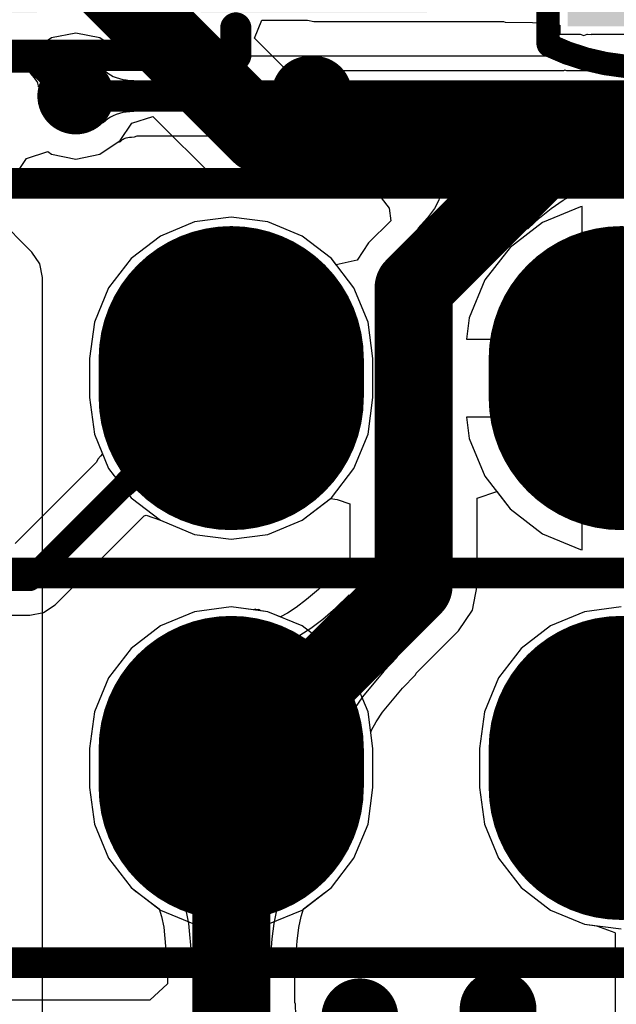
# Model space of a CAD drawing. Header units: millimetres. Extents: x 6.03 to 8.53, y 10.22 to 11.81.
# Tile 21 of 58: x 7.23 to 7.39, y 10.91 to 11.16. Entities that reach past the tile are written whole.
import ezdxf

# ---------------------------------------------------------------- set-up
doc = ezdxf.new("R2010")
doc.units = ezdxf.units.MM
doc.header["$MEASUREMENT"] = 0
for name, color, linetype in [('BottomLayer', 5, 'Continuous'), ('BottomSolder', 6, 'Continuous'), ('MultiLayer', 9, 'Continuous'), ('TopLayer', 1, 'Continuous'), ('TopOverlay', 2, 'Continuous'), ('TopPaste', 8, 'Continuous'), ('TopSolder', 216, 'Continuous')]:
    doc.layers.add(name, color=color, linetype=linetype)

# ---------------------------------------------------------------- blocks, each defined once
blk = doc.blocks.new('C0603_13')
at = {"layer": 'TopLayer'}
for points in [[(-0.0125, 0.016), (-0.0425, 0.016), (-0.0125, -0.016), (-0.0425, -0.016)], [(0.0425, 0.016), (0.0125, 0.016), (0.0425, -0.016), (0.0125, -0.016)]]:
    blk.add_solid(points, dxfattribs=at)
at = {"layer": 'TopOverlay', "const_width": 0.006}
for points in [[(-0.05154, -0.02444, -0.22601), (-0.05133, 0.02486)], [(0.05154, 0.02444, -0.227259), (0.05134, -0.02486)]]:
    blk.add_lwpolyline(points, format="xyb", dxfattribs=at)
at = {"layer": 'TopOverlay', "const_width": 0.003}
for points in [[(-0.05284, 0.02486, 1), (-0.04983, 0.02486, 1)], [(-0.0525, 0.025, 1), (-0.0495, 0.025, 1)], [(-0.0095, 0.025, 1), (-0.0065, 0.025, 1)], [(0.0065, 0.025, 1), (0.0095, 0.025, 1)], [(0.0495, 0.025, 1), (0.0525, 0.025, 1)], [(0.05004, 0.02444, 1), (0.05304, 0.02444, 1)], [(-0.05304, -0.02444, 1), (-0.05004, -0.02444, 1)], [(-0.0525, -0.025, 1), (-0.0495, -0.025, 1)], [(-0.0095, -0.025, 1), (-0.0065, -0.025, 1)], [(0.0065, -0.025, 1), (0.0095, -0.025, 1)], [(0.0495, -0.025, 1), (0.0525, -0.025, 1)], [(0.04984, -0.02486, 1), (0.05284, -0.02486, 1)]]:
    blk.add_lwpolyline(points, format="xyb", close=True, dxfattribs=at)
at = {"layer": 'TopOverlay', "const_width": 0.006}
for points in [[(-0.008, 0.025), (-0.051, 0.025)], [(0.051, 0.025), (0.008, 0.025)], [(-0.008, -0.025), (-0.051, -0.025)], [(0.051, -0.025), (0.008, -0.025)]]:
    blk.add_lwpolyline(points, dxfattribs=at)
at = {"layer": 'TopPaste'}
for points in [[(-0.0125, 0.016), (-0.0425, 0.016), (-0.0125, -0.016), (-0.0425, -0.016)], [(0.0425, 0.016), (0.0125, 0.016), (0.0425, -0.016), (0.0125, -0.016)]]:
    blk.add_solid(points, dxfattribs=at)
at = {"layer": 'TopSolder'}
for points in [[(-0.0085, 0.02), (-0.0465, 0.02), (-0.0085, -0.02), (-0.0465, -0.02)], [(0.0465, 0.02), (0.0085, 0.02), (0.0465, -0.02), (0.0085, -0.02)]]:
    blk.add_solid(points, dxfattribs=at)
blk = doc.blocks.new('H______20X2_24')
at = {"layer": 'BottomLayer', "const_width": 0.06}
for points in [[(-0.055, -0.05), (-0.045, -0.05)], [(0.045, -0.05), (0.055, -0.05)], [(-0.055, -0.15), (-0.045, -0.15)], [(0.045, -0.15), (0.055, -0.15)]]:
    blk.add_lwpolyline(points, dxfattribs=at)
at = {"layer": 'BottomLayer', "const_width": 0.03}
for points in [[(-0.07, -0.05, 1), (-0.04, -0.05, 1)], [(-0.06, -0.05, 1), (-0.03, -0.05, 1)], [(0.03, -0.05, 1), (0.06, -0.05, 1)], [(0.04, -0.05, 1), (0.07, -0.05, 1)], [(-0.07, -0.15, 1), (-0.04, -0.15, 1)], [(-0.06, -0.15, 1), (-0.03, -0.15, 1)], [(0.03, -0.15, 1), (0.06, -0.15, 1)], [(0.04, -0.15, 1), (0.07, -0.15, 1)]]:
    blk.add_lwpolyline(points, format="xyb", close=True, dxfattribs=at)
at = {"layer": 'BottomSolder', "const_width": 0.068}
for points in [[(-0.055, -0.05), (-0.045, -0.05)], [(0.045, -0.05), (0.055, -0.05)], [(-0.055, -0.15), (-0.045, -0.15)], [(0.045, -0.15), (0.055, -0.15)]]:
    blk.add_lwpolyline(points, dxfattribs=at)
at = {"layer": 'BottomSolder', "const_width": 0.034}
for points in [[(-0.072, -0.05, 1), (-0.038, -0.05, 1)], [(-0.062, -0.05, 1), (-0.028, -0.05, 1)], [(0.028, -0.05, 1), (0.062, -0.05, 1)], [(0.038, -0.05, 1), (0.072, -0.05, 1)], [(-0.072, -0.15, 1), (-0.038, -0.15, 1)], [(-0.062, -0.15, 1), (-0.028, -0.15, 1)], [(0.028, -0.15, 1), (0.062, -0.15, 1)], [(0.038, -0.15, 1), (0.072, -0.15, 1)]]:
    blk.add_lwpolyline(points, format="xyb", close=True, dxfattribs=at)
at = {"layer": 'MultiLayer', "const_width": 0.06}
for points in [[(-0.055, -0.05), (-0.045, -0.05)], [(0.045, -0.05), (0.055, -0.05)], [(-0.055, -0.15), (-0.045, -0.15)], [(0.045, -0.15), (0.055, -0.15)]]:
    blk.add_lwpolyline(points, dxfattribs=at)
at = {"layer": 'MultiLayer', "const_width": 0.03}
for points in [[(-0.07, -0.05, 1), (-0.04, -0.05, 1)], [(-0.06, -0.05, 1), (-0.03, -0.05, 1)], [(0.03, -0.05, 1), (0.06, -0.05, 1)], [(0.04, -0.05, 1), (0.07, -0.05, 1)], [(-0.07, -0.15, 1), (-0.04, -0.15, 1)], [(-0.06, -0.15, 1), (-0.03, -0.15, 1)], [(0.03, -0.15, 1), (0.06, -0.15, 1)], [(0.04, -0.15, 1), (0.07, -0.15, 1)]]:
    blk.add_lwpolyline(points, format="xyb", close=True, dxfattribs=at)
at = {"layer": 'TopLayer', "const_width": 0.06}
for points in [[(-0.055, -0.05), (-0.045, -0.05)], [(0.045, -0.05), (0.055, -0.05)], [(-0.055, -0.15), (-0.045, -0.15)], [(0.045, -0.15), (0.055, -0.15)]]:
    blk.add_lwpolyline(points, dxfattribs=at)
at = {"layer": 'TopLayer', "const_width": 0.03}
for points in [[(-0.07, -0.05, 1), (-0.04, -0.05, 1)], [(-0.06, -0.05, 1), (-0.03, -0.05, 1)], [(0.03, -0.05, 1), (0.06, -0.05, 1)], [(0.04, -0.05, 1), (0.07, -0.05, 1)], [(-0.07, -0.15, 1), (-0.04, -0.15, 1)], [(-0.06, -0.15, 1), (-0.03, -0.15, 1)], [(0.03, -0.15, 1), (0.06, -0.15, 1)], [(0.04, -0.15, 1), (0.07, -0.15, 1)]]:
    blk.add_lwpolyline(points, format="xyb", close=True, dxfattribs=at)
at = {"layer": 'TopOverlay', "const_width": 0.00787}
for points in [[(-0.1, 1), (-0.1, -1)], [(0, 1), (0, -1)], [(0.1, 1), (0.1, -1)]]:
    blk.add_lwpolyline(points, dxfattribs=at)
at = {"layer": 'TopSolder', "const_width": 0.068}
for points in [[(-0.055, -0.05), (-0.045, -0.05)], [(0.045, -0.05), (0.055, -0.05)], [(-0.055, -0.15), (-0.045, -0.15)], [(0.045, -0.15), (0.055, -0.15)]]:
    blk.add_lwpolyline(points, dxfattribs=at)
at = {"layer": 'TopSolder', "const_width": 0.034}
for points in [[(-0.072, -0.05, 1), (-0.038, -0.05, 1)], [(-0.062, -0.05, 1), (-0.028, -0.05, 1)], [(0.028, -0.05, 1), (0.062, -0.05, 1)], [(0.038, -0.05, 1), (0.072, -0.05, 1)], [(-0.072, -0.15, 1), (-0.038, -0.15, 1)], [(-0.062, -0.15, 1), (-0.028, -0.15, 1)], [(0.028, -0.15, 1), (0.062, -0.15, 1)], [(0.038, -0.15, 1), (0.072, -0.15, 1)]]:
    blk.add_lwpolyline(points, format="xyb", close=True, dxfattribs=at)
blk = doc.blocks.new('SOT_23_5_40')
at = {"layer": 'TopLayer'}
for points in [[(-0.125, 0.085), (-0.125, 0.065), (-0.075, 0.085), (-0.075, 0.065)], [(-0.025, 0.085), (-0.025, 0.065), (0.025, 0.085), (0.025, 0.065)], [(-0.025, 0.047), (-0.025, 0.027), (0.025, 0.047), (0.025, 0.027)], [(-0.125, 0.01), (-0.125, -0.01), (-0.075, 0.01), (-0.075, -0.01)], [(-0.025, 0.01), (-0.025, -0.01), (0.025, 0.01), (0.025, -0.01)]]:
    blk.add_solid(points, dxfattribs=at)
at = {"layer": 'TopOverlay'}
for points, const_width in [([(-0.08276, 0.09932), (-0.02, 0.09932)], 0.008), ([(-0.08276, 0.09224), (-0.08276, 0.09932)], 0.008), ([(-0.02, 0.093), (-0.02, 0.09932)], 0.008), ([(-0.08276, 0.018), (-0.08276, 0.05724)], 0.008), ([(-0.08276, -0.025), (-0.08276, -0.01776)], 0.008), ([(-0.02, -0.025), (-0.02, -0.018)], 0.008), ([(-0.08276, -0.025), (-0.02, -0.025)], 0.008), ([(-0.001, -0.035), (0, -0.035)], 0.01969)]:
    blk.add_lwpolyline(points, dxfattribs=dict(at, const_width=const_width))
for points, const_width in [([(-0.08476, 0.09932, 1), (-0.08076, 0.09932, 1)], 0.004), ([(-0.08476, 0.09932, 1), (-0.08076, 0.09932, 1)], 0.004), ([(-0.022, 0.09932, 1), (-0.018, 0.09932, 1)], 0.004), ([(-0.022, 0.09932, 1), (-0.018, 0.09932, 1)], 0.004), ([(-0.08476, 0.09224, 1), (-0.08076, 0.09224, 1)], 0.004), ([(-0.022, 0.093, 1), (-0.018, 0.093, 1)], 0.004), ([(-0.08476, 0.05724, 1), (-0.08076, 0.05724, 1)], 0.004), ([(-0.08476, 0.018, 1), (-0.08076, 0.018, 1)], 0.004), ([(-0.08476, -0.01776, 1), (-0.08076, -0.01776, 1)], 0.004), ([(-0.022, -0.018, 1), (-0.018, -0.018, 1)], 0.004), ([(-0.08476, -0.025, 1), (-0.08076, -0.025, 1)], 0.004), ([(-0.08476, -0.025, 1), (-0.08076, -0.025, 1)], 0.004), ([(-0.022, -0.025, 1), (-0.018, -0.025, 1)], 0.004), ([(-0.022, -0.025, 1), (-0.018, -0.025, 1)], 0.004), ([(-0.00592, -0.035, 1), (0.00392, -0.035, 1)], 0.00984), ([(-0.00492, -0.035, 1), (0.00492, -0.035, 1)], 0.00984)]:
    blk.add_lwpolyline(points, format="xyb", close=True, dxfattribs=dict(at, const_width=const_width))
at = {"layer": 'TopPaste'}
for points in [[(-0.125, 0.085), (-0.125, 0.065), (-0.075, 0.085), (-0.075, 0.065)], [(-0.025, 0.085), (-0.025, 0.065), (0.025, 0.085), (0.025, 0.065)], [(-0.025, 0.047), (-0.025, 0.027), (0.025, 0.047), (0.025, 0.027)], [(-0.125, 0.01), (-0.125, -0.01), (-0.075, 0.01), (-0.075, -0.01)], [(-0.025, 0.01), (-0.025, -0.01), (0.025, 0.01), (0.025, -0.01)]]:
    blk.add_solid(points, dxfattribs=at)
at = {"layer": 'TopSolder'}
for points in [[(-0.129, 0.089), (-0.129, 0.061), (-0.071, 0.089), (-0.071, 0.061)], [(-0.029, 0.089), (-0.029, 0.061), (0.029, 0.089), (0.029, 0.061)], [(-0.029, 0.051), (-0.029, 0.023), (0.029, 0.051), (0.029, 0.023)], [(-0.129, 0.014), (-0.129, -0.014), (-0.071, 0.014), (-0.071, -0.014)], [(-0.029, 0.014), (-0.029, -0.014), (0.029, 0.014), (0.029, -0.014)]]:
    blk.add_solid(points, dxfattribs=at)

msp = doc.modelspace()

# ---------------------------------------------------------------- linework, layer by layer
at = {"layer": 'BottomLayer'}
for p, q in [((7.24184, 11.15466), (7.2366, 11.15116)), ((7.24802, 11.15589), (7.24184, 11.15466)), ((7.2542, 11.15466), (7.24802, 11.15589)), ((7.25865, 11.15169), (7.2542, 11.15466)), ((7.23465, 11.14825), (7.22965, 11.14977)), ((7.2366, 11.15116), (7.23465, 11.14825)), ((7.25948, 11.15138), (7.25865, 11.15169)), ((7.25985, 11.15103), (7.25948, 11.15138)), ((7.26002, 11.1509), (7.25985, 11.15103)), ((7.2602, 11.15078), (7.26002, 11.1509)), ((7.26042, 11.15067), (7.2602, 11.15078)), ((7.26067, 11.15056), (7.26042, 11.15067)), ((7.26098, 11.15046), (7.26067, 11.15056)), ((7.26136, 11.15038), (7.26098, 11.15046)), ((7.2618, 11.1503), (7.26136, 11.15038)), ((7.26232, 11.15026), (7.2618, 11.1503)), ((7.26311, 11.15023), (7.26232, 11.15026)), ((7.26376, 11.14994), (7.26311, 11.15023)), ((7.75319, 11.14994), (7.26376, 11.14994)), ((7.25505, 11.13285), (7.25505, 11.14663)), ((7.25505, 11.14663), (7.25563, 11.14608)), ((7.25563, 11.14608), (7.25627, 11.14559)), ((7.25627, 11.14559), (7.25694, 11.14516)), ((7.25694, 11.14516), (7.25766, 11.14478)), ((7.25766, 11.14478), (7.25843, 11.14446)), ((7.25843, 11.14446), (7.25924, 11.1442)), ((7.25924, 11.1442), (7.26009, 11.144)), ((7.26009, 11.144), (7.26099, 11.14386)), ((7.26099, 11.14386), (7.26193, 11.14377)), ((7.26193, 11.14377), (7.26292, 11.14374)), ((7.26292, 11.14374), (7.26292, 11.13574)), ((7.25694, 11.13433), (7.25627, 11.13389)), ((7.25766, 11.1347), (7.25694, 11.13433)), ((7.25843, 11.13502), (7.25766, 11.1347)), ((7.25924, 11.13528), (7.25843, 11.13502)), ((7.26009, 11.13548), (7.25924, 11.13528)), ((7.26099, 11.13563), (7.26009, 11.13548)), ((7.26193, 11.13571), (7.26099, 11.13563)), ((7.26292, 11.13574), (7.26193, 11.13571)), ((7.25563, 11.1334), (7.25505, 11.13285)), ((7.25627, 11.13389), (7.25563, 11.1334)), ((7.26136, 11.12911), (7.2618, 11.12918)), ((7.2618, 11.12918), (7.26232, 11.12923)), ((7.26232, 11.12923), (7.26311, 11.12925)), ((7.26311, 11.12925), (7.26376, 11.12955)), ((7.26376, 11.12955), (7.753, 11.12955)), ((7.2542, 11.12482), (7.25865, 11.1278)), ((7.25865, 11.1278), (7.25948, 11.1281)), ((7.25948, 11.1281), (7.25985, 11.12845)), ((7.25985, 11.12845), (7.26002, 11.12858)), ((7.26002, 11.12858), (7.2602, 11.1287)), ((7.2602, 11.1287), (7.26042, 11.12881)), ((7.26042, 11.12881), (7.26067, 11.12892)), ((7.26067, 11.12892), (7.26098, 11.12902)), ((7.26098, 11.12902), (7.26136, 11.12911)), ((7.2354, 11.12374), (7.24084, 11.12548)), ((7.24084, 11.12548), (7.24184, 11.12482)), ((7.24184, 11.12482), (7.24802, 11.12359)), ((7.24802, 11.12359), (7.2542, 11.12482)), ((7.23189, 11.1185), (7.2354, 11.12374)), ((7.2368, 11.09968), (7.22627, 11.11021)), ((7.37745, 11.11135), (7.36772, 11.10732)), ((7.37789, 11.11141), (7.37745, 11.11135)), ((7.37789, 11.07738), (7.37789, 11.11141)), ((7.2785, 11.10745), (7.26974, 11.10382)), ((7.28789, 11.10869), (7.2785, 11.10745)), ((7.29729, 11.10745), (7.28789, 11.10869)), ((7.30605, 11.10382), (7.29729, 11.10745)), ((7.36772, 11.10732), (7.35937, 11.1009)), ((7.26974, 11.10382), (7.26222, 11.09805)), ((7.31357, 11.09805), (7.30605, 11.10382)), ((7.23879, 11.0967), (7.2368, 11.09968)), ((7.35937, 11.1009), (7.35295, 11.09255)), ((7.23949, 11.09319), (7.23879, 11.0967)), ((7.26222, 11.09805), (7.25645, 11.09053)), ((7.31934, 11.09053), (7.31357, 11.09805)), ((7.23949, 10.86167), (7.23949, 11.09319)), ((7.35295, 11.09255), (7.34892, 11.08282)), ((7.25645, 11.09053), (7.25282, 11.08177)), ((7.32297, 11.08177), (7.31934, 11.09053)), ((7.25282, 11.08177), (7.25158, 11.07238)), ((7.3242, 11.07238), (7.32297, 11.08177)), ((7.34892, 11.08282), (7.34821, 11.07738)), ((7.34821, 11.07738), (7.37789, 11.07738)), ((7.25158, 11.07238), (7.25158, 11.06238)), ((7.3242, 11.06238), (7.3242, 11.07238)), ((7.25158, 11.06238), (7.25282, 11.05298)), ((7.32297, 11.05298), (7.3242, 11.06238)), ((7.37789, 11.05738), (7.34821, 11.05738)), ((7.34821, 11.05738), (7.34892, 11.05193)), ((7.37789, 11.02335), (7.37789, 11.05738)), ((7.25282, 11.05298), (7.25645, 11.04422)), ((7.31934, 11.04422), (7.32297, 11.05298)), ((7.34892, 11.05193), (7.35295, 11.0422)), ((7.25645, 11.04422), (7.26222, 11.0367)), ((7.31357, 11.0367), (7.31934, 11.04422)), ((7.35295, 11.0422), (7.35937, 11.03385)), ((7.26222, 11.0367), (7.26974, 11.03093)), ((7.30605, 11.03093), (7.31357, 11.0367)), ((7.35937, 11.03385), (7.36772, 11.02744)), ((7.26974, 11.03093), (7.2785, 11.0273)), ((7.29729, 11.0273), (7.30605, 11.03093)), ((7.2785, 11.0273), (7.28789, 11.02607)), ((7.28789, 11.02607), (7.29729, 11.0273)), ((7.36772, 11.02744), (7.37745, 11.02341)), ((7.37745, 11.02341), (7.37789, 11.02335)), ((7.28789, 11.00869), (7.2785, 11.00745)), ((7.29729, 11.00745), (7.28789, 11.00869)), ((7.38789, 11.00869), (7.3785, 11.00745)), ((7.2785, 11.00745), (7.26974, 11.00382)), ((7.30605, 11.00382), (7.29729, 11.00745)), ((7.3785, 11.00745), (7.36974, 11.00382)), ((7.26974, 11.00382), (7.26222, 10.99805)), ((7.31357, 10.99805), (7.30605, 11.00382)), ((7.36974, 11.00382), (7.36222, 10.99805)), ((7.26222, 10.99805), (7.25645, 10.99053)), ((7.31934, 10.99053), (7.31357, 10.99805)), ((7.36222, 10.99805), (7.35645, 10.99053)), ((7.25645, 10.99053), (7.25282, 10.98177)), ((7.32297, 10.98177), (7.31934, 10.99053)), ((7.35645, 10.99053), (7.35282, 10.98177)), ((7.25282, 10.98177), (7.25158, 10.97238)), ((7.3242, 10.97238), (7.32297, 10.98177)), ((7.35282, 10.98177), (7.35158, 10.97238)), ((7.25158, 10.97238), (7.25158, 10.96238)), ((7.3242, 10.96238), (7.3242, 10.97238)), ((7.35158, 10.97238), (7.35158, 10.96238)), ((7.25158, 10.96238), (7.25282, 10.95298)), ((7.32297, 10.95298), (7.3242, 10.96238)), ((7.35158, 10.96238), (7.35282, 10.95298)), ((7.25282, 10.95298), (7.25645, 10.94422)), ((7.31934, 10.94422), (7.32297, 10.95298)), ((7.35282, 10.95298), (7.35645, 10.94422)), ((7.25645, 10.94422), (7.26222, 10.9367)), ((7.31357, 10.9367), (7.31934, 10.94422)), ((7.35645, 10.94422), (7.36222, 10.9367)), ((7.26222, 10.9367), (7.26974, 10.93093)), ((7.30605, 10.93093), (7.31357, 10.9367)), ((7.36222, 10.9367), (7.36974, 10.93093)), ((7.26974, 10.93093), (7.2785, 10.9273)), ((7.29729, 10.9273), (7.30605, 10.93093)), ((7.36974, 10.93093), (7.3785, 10.9273)), ((7.2785, 10.9273), (7.28789, 10.92607)), ((7.28789, 10.92607), (7.29729, 10.9273)), ((7.3785, 10.9273), (7.38152, 10.9269)), ((7.38152, 10.9269), (7.38621, 10.92517)), ((7.38621, 10.92517), (7.38631, 10.92502)), ((7.38631, 10.92502), (7.38631, 10.75559))]:
    msp.add_line(p, q, dxfattribs=at)
for points, const_width in [([(7.2431, 11.13974, 1), (7.25294, 11.13974, 1)], 0.00984), ([(7.24602, 11.13974, 1), (7.25002, 11.13974, 1)], 0.004), ([(7.38639, 10.96738, 1), (7.38939, 10.96738, 1)], 0.003), ([(7.35138, 10.90551, 1), (7.36122, 10.90551, 1)], 0.00984), ([(7.31594, 10.90354, 1), (7.32579, 10.90354, 1)], 0.00984)]:
    msp.add_lwpolyline(points, format="xyb", close=True, dxfattribs=dict(at, const_width=const_width))
for points, const_width in [([(7.24802, 11.13974), (7.76884, 11.13974)], 0.008), ([(7.38789, 10.96738), (7.39549, 10.95978)], 0.006)]:
    msp.add_lwpolyline(points, dxfattribs=dict(at, const_width=const_width))
at = {"layer": 'MultiLayer', "const_width": 0.00984}
for points in [[(7.2431, 11.13974, 1), (7.25294, 11.13974, 1)], [(7.35138, 10.90551, 1), (7.36122, 10.90551, 1)], [(7.31594, 10.90354, 1), (7.32579, 10.90354, 1)]]:
    msp.add_lwpolyline(points, format="xyb", close=True, dxfattribs=at)
at = {"layer": 'TopLayer'}
for p, q in [((7.29386, 11.15458), (7.29577, 11.1592)), ((7.29577, 11.1592), (7.30748, 11.1592)), ((7.30748, 11.1592), (7.30906, 11.15888)), ((7.30906, 11.15888), (7.35773, 11.15888)), ((7.35773, 11.15888), (7.35814, 11.1587)), ((7.35814, 11.1587), (7.36516, 11.15857)), ((7.36516, 11.15857), (7.37037, 11.15819)), ((7.37037, 11.15819), (7.37214, 11.15794)), ((7.37214, 11.15794), (7.37214, 11.15564)), ((7.3022, 11.14623), (7.29386, 11.15458)), ((7.37214, 11.15564), (7.37736, 11.15564)), ((7.37736, 11.15564), (7.37826, 11.15526)), ((7.37826, 11.15526), (7.37917, 11.15564)), ((7.37917, 11.15564), (7.37922, 11.15564)), ((7.37922, 11.15564), (7.38016, 11.15555)), ((7.38016, 11.15555), (7.38027, 11.15564)), ((7.38027, 11.15564), (7.41614, 11.15564)), ((7.23517, 11.14694), (7.24082, 11.15259)), ((7.24082, 11.15259), (7.24152, 11.15191)), ((7.24152, 11.15191), (7.24332, 11.15033)), ((7.24332, 11.15033), (7.24382, 11.14996)), ((7.24382, 11.14996), (7.24428, 11.14967)), ((7.24428, 11.14967), (7.24469, 11.14946)), ((7.24469, 11.14946), (7.24504, 11.14932)), ((7.23645, 11.14559), (7.23517, 11.14694)), ((7.24562, 11.14929), (7.23847, 11.14214)), ((7.24504, 11.14932), (7.24536, 11.14927)), ((7.24536, 11.14927), (7.24562, 11.14929)), ((7.23743, 11.14444), (7.23645, 11.14559)), ((7.23779, 11.14393), (7.23743, 11.14444)), ((7.37312, 11.14623), (7.3022, 11.14623)), ((7.37341, 11.14639), (7.37312, 11.14623)), ((7.3739, 11.14623), (7.37341, 11.14639)), ((7.47271, 11.14623), (7.3739, 11.14623)), ((7.23809, 11.14348), (7.23779, 11.14393)), ((7.2383, 11.14307), (7.23809, 11.14348)), ((7.23843, 11.14271), (7.2383, 11.14307)), ((7.23849, 11.1424), (7.23843, 11.14271)), ((7.23847, 11.14214), (7.23849, 11.1424)), ((7.37402, 11.13992), (7.32987, 11.11992)), ((7.39816, 11.11992), (7.37402, 11.13992)), ((7.37402, 11.13992), (7.37402, 11.13992)), ((7.37402, 11.13992), (7.37402, 11.13992)), ((7.37402, 11.13992), (7.37402, 11.13992)), ((7.37402, 11.13992), (7.37402, 11.13992)), ((7.37402, 11.13992), (7.37402, 11.13992)), ((7.37402, 11.13992), (7.37402, 11.13992)), ((7.37402, 11.13992), (7.37402, 11.13992)), ((7.37402, 11.13992), (7.37402, 11.13992)), ((7.37402, 11.13992), (7.37402, 11.13992)), ((7.37402, 11.13992), (7.37402, 11.13992)), ((7.26243, 11.13279), (7.26783, 11.13446)), ((7.26783, 11.13446), (7.28391, 11.11839)), ((7.25944, 11.12832), (7.26243, 11.13279)), ((7.2542, 11.12482), (7.25944, 11.12832)), ((7.2354, 11.12374), (7.24084, 11.12548)), ((7.24084, 11.12548), (7.24184, 11.12482)), ((7.24184, 11.12482), (7.24802, 11.12359)), ((7.24802, 11.12359), (7.2542, 11.12482)), ((7.23189, 11.1185), (7.2354, 11.12374)), ((7.32987, 11.11992), (7.33353, 11.11978)), ((7.33353, 11.11978), (7.33651, 11.11936)), ((7.33651, 11.11936), (7.3388, 11.11865)), ((7.28391, 11.11839), (7.2892, 11.11485)), ((7.3388, 11.11865), (7.34041, 11.11766)), ((7.34041, 11.11766), (7.34134, 11.11639)), ((7.37962, 11.11639), (7.3831, 11.11766)), ((7.3831, 11.11766), (7.38669, 11.11865)), ((7.2892, 11.11485), (7.29544, 11.11361)), ((7.34158, 11.11483), (7.34114, 11.11299)), ((7.34134, 11.11639), (7.34158, 11.11483)), ((7.37303, 11.11299), (7.37627, 11.11483)), ((7.37627, 11.11483), (7.37962, 11.11639)), ((7.29544, 11.11361), (7.32635, 11.11361)), ((7.32635, 11.11361), (7.32835, 11.11101)), ((7.34114, 11.11299), (7.34002, 11.11087)), ((7.36991, 11.11087), (7.37303, 11.11299)), ((7.32835, 11.11101), (7.32878, 11.10775)), ((7.34002, 11.11087), (7.33822, 11.10847)), ((7.3669, 11.10847), (7.36991, 11.11087)), ((7.2785, 11.10745), (7.26974, 11.10382)), ((7.28789, 11.10869), (7.2785, 11.10745)), ((7.29729, 11.10745), (7.28789, 11.10869)), ((7.30605, 11.10382), (7.29729, 11.10745)), ((7.32878, 11.10775), (7.32311, 11.10209)), ((7.33822, 11.10847), (7.33573, 11.10578)), ((7.36402, 11.10578), (7.3669, 11.10847)), ((7.33573, 11.10578), (7.36402, 11.10578)), ((7.26974, 11.10382), (7.26222, 11.09805)), ((7.31357, 11.09805), (7.30605, 11.10382)), ((7.32311, 11.10209), (7.32016, 11.09767)), ((7.26222, 11.09805), (7.25645, 11.09053)), ((7.3148, 11.09645), (7.31357, 11.09805)), ((7.32016, 11.09767), (7.3148, 11.09645)), ((7.25645, 11.09053), (7.25282, 11.08177)), ((7.25282, 11.08177), (7.25158, 11.07238)), ((7.25158, 11.07238), (7.25158, 11.06238)), ((7.37789, 11.02335), (7.37789, 11.06738)), ((7.37789, 11.06738), (7.38789, 11.06738)), ((7.25158, 11.06238), (7.25282, 11.05298)), ((7.25282, 11.05298), (7.25491, 11.04794)), ((7.26153, 11.04865), (7.26122, 11.04914)), ((7.26122, 11.04914), (7.26865, 11.03967)), ((7.2617, 11.04811), (7.26153, 11.04865)), ((7.25337, 11.04583), (7.23246, 11.02492)), ((7.25365, 11.04656), (7.25337, 11.04583)), ((7.25441, 11.04735), (7.25365, 11.04656)), ((7.2549, 11.04793), (7.25441, 11.04735)), ((7.25491, 11.04794), (7.2549, 11.04793)), ((7.26107, 11.04547), (7.26143, 11.0462)), ((7.26143, 11.0462), (7.26165, 11.04688)), ((7.26165, 11.04688), (7.26174, 11.04752)), ((7.26174, 11.04752), (7.2617, 11.04811)), ((7.25923, 11.043), (7.25998, 11.04387)), ((7.25998, 11.04387), (7.26059, 11.04469)), ((7.26059, 11.04469), (7.26107, 11.04547)), ((7.25835, 11.04208), (7.25923, 11.043)), ((7.26208, 11.03732), (7.25835, 11.04208)), ((7.26299, 11.03819), (7.26208, 11.03732)), ((7.26385, 11.03892), (7.26299, 11.03819)), ((7.26465, 11.03951), (7.26385, 11.03892)), ((7.2654, 11.03996), (7.26465, 11.03951)), ((7.26608, 11.04026), (7.2654, 11.03996)), ((7.26671, 11.04043), (7.26608, 11.04026)), ((7.26728, 11.04045), (7.26671, 11.04043)), ((7.2678, 11.04033), (7.26728, 11.04045)), ((7.26825, 11.04007), (7.2678, 11.04033)), ((7.26865, 11.03967), (7.26825, 11.04007)), ((7.35096, 11.03659), (7.35596, 11.03829)), ((7.35596, 11.03829), (7.35937, 11.03385)), ((7.30605, 11.03093), (7.31333, 11.03652)), ((7.31333, 11.03652), (7.31507, 11.03624)), ((7.31507, 11.03624), (7.31833, 11.03513)), ((7.35096, 11.01413), (7.35096, 11.03659)), ((7.31833, 11.03513), (7.31833, 11.02089)), ((7.35937, 11.03385), (7.36772, 11.02744)), ((7.24275, 11.00926), (7.26555, 11.03206)), ((7.26555, 11.03206), (7.26608, 11.03221)), ((7.26608, 11.03221), (7.26974, 11.03093)), ((7.26974, 11.03093), (7.2785, 11.0273)), ((7.29729, 11.0273), (7.30605, 11.03093)), ((7.2785, 11.0273), (7.28789, 11.02607)), ((7.28789, 11.02607), (7.29729, 11.0273)), ((7.36772, 11.02744), (7.37745, 11.02341)), ((7.37745, 11.02341), (7.37789, 11.02335)), ((7.31833, 11.02089), (7.31444, 11.017)), ((7.31366, 11.01647), (7.31024, 11.01319)), ((7.31401, 11.0166), (7.31366, 11.01647)), ((7.3142, 11.01693), (7.31401, 11.0166)), ((7.31444, 11.017), (7.3142, 11.01693)), ((7.31024, 11.01319), (7.30723, 11.01056)), ((7.34972, 11.00789), (7.35096, 11.01413)), ((7.30723, 11.01056), (7.30456, 11.00851)), ((7.31463, 11.00839), (7.31816, 11.01178)), ((7.31816, 11.01178), (7.33045, 10.99579)), ((7.23978, 11.00727), (7.24275, 11.00926)), ((7.28789, 11.00869), (7.2785, 11.00745)), ((7.29357, 11.00794), (7.28789, 11.00869)), ((7.29406, 11.00813), (7.29357, 11.00794)), ((7.29449, 11.00795), (7.29406, 11.00813)), ((7.29494, 11.00806), (7.29449, 11.00795)), ((7.29556, 11.00768), (7.29494, 11.00806)), ((7.30456, 11.00851), (7.30229, 11.00704)), ((7.31135, 11.00553), (7.31463, 11.00839)), ((7.34618, 11.00259), (7.34972, 11.00789)), ((7.38789, 11.00869), (7.3785, 11.00745)), ((7.21068, 11.00657), (7.23627, 11.00657)), ((7.23627, 11.00657), (7.23978, 11.00727)), ((7.2785, 11.00745), (7.26974, 11.00382)), ((7.29729, 11.00745), (7.29556, 11.00768)), ((7.30047, 11.00613), (7.29729, 11.00745)), ((7.3005, 11.00614), (7.30047, 11.00613)), ((7.30229, 11.00704), (7.3005, 11.00614)), ((7.30831, 11.0032), (7.31135, 11.00553)), ((7.3785, 11.00745), (7.36974, 11.00382)), ((7.26974, 11.00382), (7.26222, 10.99805)), ((7.30552, 11.0014), (7.30831, 11.0032)), ((7.36974, 11.00382), (7.36222, 10.99805)), ((7.3178, 10.96912), (7.29395, 11.00164)), ((7.29395, 11.00164), (7.29526, 11.00028)), ((7.30298, 11.00012), (7.30552, 11.0014)), ((7.33529, 10.99171), (7.34618, 11.00259)), ((7.26222, 10.99805), (7.25645, 10.99053)), ((7.29526, 11.00028), (7.29682, 10.99945)), ((7.29682, 10.99945), (7.29863, 10.99914)), ((7.29863, 10.99914), (7.30068, 10.99937)), ((7.30068, 10.99937), (7.30298, 11.00012)), ((7.36222, 10.99805), (7.35645, 10.99053)), ((7.33045, 10.99579), (7.32698, 10.99218)), ((7.25645, 10.99053), (7.25282, 10.98177)), ((7.32698, 10.99218), (7.32151, 10.98558)), ((7.33182, 10.98785), (7.33513, 10.99129)), ((7.33513, 10.99129), (7.33529, 10.99171)), ((7.35645, 10.99053), (7.35282, 10.98177)), ((7.32671, 10.98169), (7.33182, 10.98785)), ((7.32151, 10.98558), (7.3195, 10.9826)), ((7.25282, 10.98177), (7.25158, 10.97238)), ((7.3195, 10.9826), (7.31799, 10.97983)), ((7.32506, 10.97923), (7.32671, 10.98169)), ((7.35282, 10.98177), (7.35158, 10.97238)), ((7.31799, 10.97983), (7.31697, 10.97727)), ((7.32388, 10.97707), (7.32506, 10.97923)), ((7.31697, 10.97727), (7.31645, 10.97491)), ((7.32366, 10.9765), (7.32388, 10.97707)), ((7.3242, 10.97238), (7.32366, 10.9765)), ((7.31645, 10.97491), (7.31641, 10.97277)), ((7.31641, 10.97277), (7.31686, 10.97084)), ((7.25158, 10.97238), (7.25158, 10.96238)), ((7.31686, 10.97084), (7.3178, 10.96912)), ((7.3242, 10.96818), (7.3242, 10.97238)), ((7.35158, 10.97238), (7.35158, 10.96238)), ((7.32422, 10.96813), (7.3242, 10.96818)), ((7.3242, 10.96811), (7.32422, 10.96813)), ((7.3242, 10.96238), (7.3242, 10.96811)), ((7.25158, 10.96238), (7.25282, 10.95298)), ((7.32297, 10.95298), (7.3242, 10.96238)), ((7.35158, 10.96238), (7.35282, 10.95298)), ((7.25282, 10.95298), (7.25645, 10.94422)), ((7.31934, 10.94422), (7.32297, 10.95298)), ((7.35282, 10.95298), (7.35645, 10.94422)), ((7.25645, 10.94422), (7.26222, 10.9367)), ((7.31357, 10.9367), (7.31934, 10.94422)), ((7.35645, 10.94422), (7.36222, 10.9367)), ((7.26986, 10.93997), (7.26797, 10.94023)), ((7.26797, 10.94023), (7.30782, 10.94023)), ((7.27154, 10.93919), (7.26986, 10.93997)), ((7.30593, 10.93997), (7.30424, 10.93919)), ((7.30782, 10.94023), (7.30593, 10.93997)), ((7.27303, 10.93788), (7.27154, 10.93919)), ((7.27432, 10.93606), (7.27303, 10.93788)), ((7.30276, 10.93788), (7.30147, 10.93606)), ((7.30424, 10.93919), (7.30276, 10.93788)), ((7.26222, 10.9367), (7.26327, 10.93589)), ((7.26327, 10.93589), (7.26338, 10.93564)), ((7.26338, 10.93564), (7.26387, 10.93543)), ((7.26387, 10.93543), (7.2694, 10.93119)), ((7.27541, 10.93372), (7.27432, 10.93606)), ((7.30147, 10.93606), (7.30037, 10.93372)), ((7.30639, 10.93119), (7.31191, 10.93543)), ((7.31191, 10.93543), (7.31241, 10.93564)), ((7.31241, 10.93564), (7.31252, 10.93589)), ((7.31252, 10.93589), (7.31357, 10.9367)), ((7.36222, 10.9367), (7.36974, 10.93093)), ((7.27631, 10.93085), (7.27541, 10.93372)), ((7.30037, 10.93372), (7.29948, 10.93085)), ((7.2694, 10.93119), (7.27001, 10.92923)), ((7.277, 10.92747), (7.27631, 10.93085)), ((7.29948, 10.93085), (7.29879, 10.92747)), ((7.30578, 10.92923), (7.30639, 10.93119)), ((7.36974, 10.93093), (7.3785, 10.9273)), ((7.27001, 10.92923), (7.27057, 10.9265)), ((7.27779, 10.91913), (7.277, 10.92747)), ((7.29879, 10.92747), (7.29829, 10.92356)), ((7.3052, 10.9264), (7.30578, 10.92923)), ((7.3785, 10.9273), (7.38789, 10.92607)), ((7.27057, 10.9265), (7.27131, 10.91876)), ((7.30476, 10.92293), (7.3052, 10.9264)), ((7.29829, 10.92356), (7.29799, 10.91913)), ((7.30448, 10.91885), (7.30476, 10.92293)), ((7.27131, 10.91876), (7.2714, 10.91406)), ((7.27789, 10.91419), (7.27779, 10.91913)), ((7.29799, 10.91913), (7.29789, 10.91419)), ((7.30439, 10.91406), (7.30448, 10.91885)), ((7.27158, 10.91199), (7.26699, 10.90781)), ((7.2714, 10.91406), (7.27158, 10.91365)), ((7.27158, 10.91365), (7.27158, 10.91199)), ((7.29789, 10.91419), (7.27789, 10.91419)), ((7.30421, 10.91365), (7.30439, 10.91406)), ((7.30421, 10.90721), (7.30421, 10.91365)), ((7.26699, 10.90781), (7.1281, 10.90781)), ((7.30439, 10.9068), (7.30421, 10.90721)), ((7.30495, 10.87872), (7.30439, 10.9068))]:
    msp.add_line(p, q, dxfattribs=at)
for points, const_width in [([(7.25591, 11.16946), (7.29544, 11.12992)], 0.02), ([(6.69043, 11.14976), (7.23799, 11.14976)], 0.008), ([(7.23799, 11.14976), (7.24802, 11.13974)], 0.008), ([(7.29544, 11.12992), (7.37402, 11.12992)], 0.02), ([(7.33465, 11.09055), (7.37402, 11.12992)], 0.02), ([(7.37402, 11.12992), (7.54539, 11.12992)], 0.02), ([(7.33465, 11.01413), (7.33465, 11.09055)], 0.02), ([(7.23627, 11.01575), (7.28789, 11.06738)], 0.006), ([(7.28789, 10.96738), (7.33465, 11.01413)], 0.02), ([(7.16732, 11.01575), (7.23627, 11.01575)], 0.006), ([(7.28789, 10.86549), (7.28789, 10.96738)], 0.02)]:
    msp.add_lwpolyline(points, dxfattribs=dict(at, const_width=const_width))
for points, const_width in [([(7.23599, 11.14976, 1), (7.23999, 11.14976, 1)], 0.004), ([(7.23599, 11.14976, 1), (7.23999, 11.14976, 1)], 0.004), ([(7.2431, 11.13974, 1), (7.25294, 11.13974, 1)], 0.00984), ([(7.24602, 11.13974, 1), (7.25002, 11.13974, 1)], 0.004), ([(7.29044, 11.12992, 1), (7.30044, 11.12992, 1)], 0.01), ([(7.29044, 11.12992, 1), (7.30044, 11.12992, 1)], 0.01), ([(7.36902, 11.12992, 1), (7.37902, 11.12992, 1)], 0.01), ([(7.36902, 11.12992, 1), (7.37902, 11.12992, 1)], 0.01), ([(7.36902, 11.12992, 1), (7.37902, 11.12992, 1)], 0.01), ([(7.32965, 11.09055, 1), (7.33965, 11.09055, 1)], 0.01), ([(7.32965, 11.09055, 1), (7.33965, 11.09055, 1)], 0.01), ([(7.28639, 11.06738, 1), (7.28939, 11.06738, 1)], 0.003), ([(7.32965, 11.01413, 1), (7.33965, 11.01413, 1)], 0.01), ([(7.32965, 11.01413, 1), (7.33965, 11.01413, 1)], 0.01), ([(7.23477, 11.01575, 1), (7.23777, 11.01575, 1)], 0.003), ([(7.23477, 11.01575, 1), (7.23777, 11.01575, 1)], 0.003), ([(7.28289, 10.96738, 1), (7.29289, 10.96738, 1)], 0.01), ([(7.28289, 10.96738, 1), (7.29289, 10.96738, 1)], 0.01), ([(7.35138, 10.90551, 1), (7.36122, 10.90551, 1)], 0.00984), ([(7.31594, 10.90354, 1), (7.32579, 10.90354, 1)], 0.00984)]:
    msp.add_lwpolyline(points, format="xyb", close=True, dxfattribs=dict(at, const_width=const_width))

# ---------------------------------------------------------------- block references
for name, p, rotation in [('SOT_23_5_40', (7.30906, 11.1752), 360), ('C0603_13', (7.39414, 11.20414), 90), ('H______20X2_24', (7.43789, 11.01738), 270)]:
    msp.add_blockref(name, p, dxfattribs=dict(rotation=rotation))

doc.saveas('drawing.dxf')
